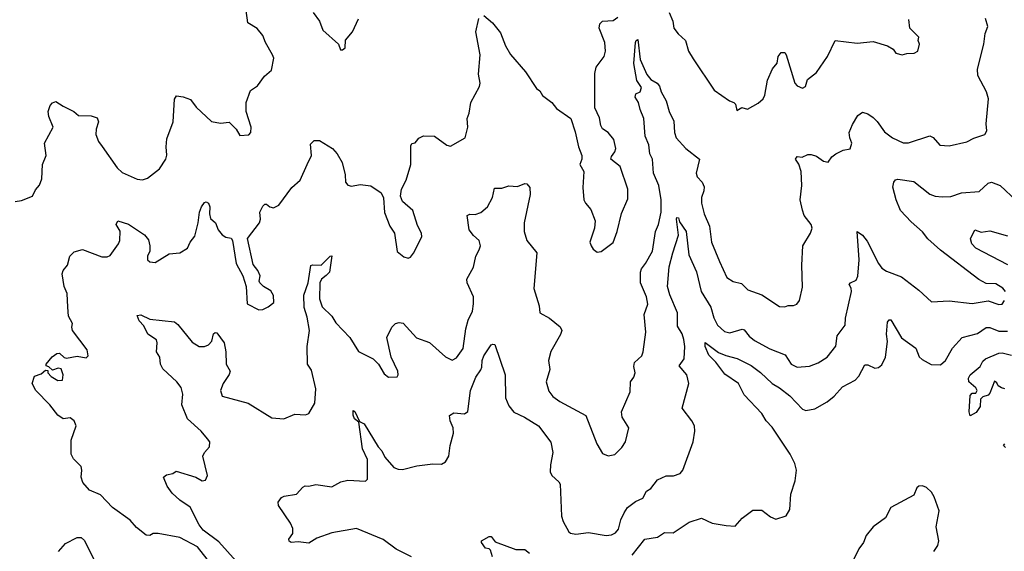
# Model space of a CAD drawing. Extents: x 2199565 to 2323334, y 894172 to 1018966.
# Tile 155 of 256: x 2223260 to 2228827, y 956796 to 959804. Entities that reach past the tile are written whole.
import ezdxf

# ---------------------------------------------------------------- set-up
doc = ezdxf.new("R2010")
doc.units = 0

msp = doc.modelspace()

# ---------------------------------------------------------------- linework, layer by layer
at = {"layer": '0CON10XD'}
for points in [[(2223234.2, 958775.8), (2223269.3, 958780.7), (2223332.5, 958805), (2223349.3, 958840.7), (2223371.7, 958868.3), (2223385.8, 958904.2), (2223389.4, 958985), (2223408.9, 959035), (2223400, 959105), (2223449.2, 959195), (2223424.4, 959255), (2223421.9, 959285), (2223431.4, 959318.6), (2223445, 959333.3), (2223465, 959340), (2223505, 959313.8), (2223566.7, 959285), (2223592.3, 959262.3), (2223665, 959260), (2223697.9, 959247.9), (2223706.4, 959225), (2223691.9, 959185), (2223690, 959155), (2223706, 959115), (2223725.6, 959085.6), (2223812, 958965), (2223839.7, 958939.7), (2223925, 958901.4), (2223955, 958898.1), (2223982.6, 958907.4), (2224049.5, 958960.5), (2224087.1, 959015), (2224092.1, 959037.9), (2224087.5, 959085), (2224091.1, 959128.9), (2224126.9, 959225), (2224136, 959354), (2224146.7, 959373.3), (2224185, 959368), (2224225, 959352), (2224257.9, 959307.9), (2224345, 959228), (2224395, 959218.8), (2224445, 959223.8), (2224484.1, 959184.1), (2224505, 959147.5), (2224555, 959152.5), (2224566.7, 959165), (2224568.8, 959195), (2224540, 959285), (2224540.8, 959335), (2224565, 959403.3), (2224605, 959430), (2224644.3, 959485), (2224682.7, 959517.3), (2224696, 959585), (2224690, 959605), (2224649.4, 959675), (2224634, 959715), (2224603, 959753), (2224550, 959785), (2224541.2, 959855)], [(2223716.1, 957116.1), (2223655, 957141.9), (2223616.5, 957185), (2223607.5, 957215), (2223611.9, 957255), (2223608, 957275), (2223565, 957318.8), (2223551.4, 957345), (2223551.5, 957425), (2223578.8, 957505), (2223568.8, 957535), (2223545, 957550.8), (2223505, 957546), (2223475, 957565.8), (2223430.8, 957625), (2223350.8, 957705), (2223330, 957745), (2223343.6, 957786.4), (2223380.7, 957799.3), (2223405, 957820), (2223418.3, 957818.3), (2223420, 957805), (2223437.5, 957785), (2223475, 957762), (2223502.5, 957765), (2223506.4, 957793.6), (2223495, 957827.5), (2223477, 957833), (2223445, 957820), (2223425, 957840), (2223410, 957845), (2223410, 957855), (2223443.6, 957896.4), (2223470, 957915), (2223485, 957916.2), (2223511.7, 957891.7), (2223525, 957888.8), (2223585, 957899.2), (2223635, 957891.2), (2223647.7, 957902.3), (2223641.2, 957935), (2223558, 958045), (2223554, 958065), (2223558, 958085), (2223535.7, 958125.7), (2223532.2, 958177.8), (2223528.5, 958255), (2223511.4, 958295), (2223500.8, 958365), (2223505.8, 958384.2), (2223530, 958415), (2223543.3, 958465), (2223568.8, 958491.2), (2223615, 958503.1), (2223725, 958462.2), (2223755, 958461.9), (2223770.7, 958469.3), (2223818.6, 958535), (2223825.5, 958554.5), (2223828.1, 958608.1), (2223806.2, 958645), (2223814, 958666), (2223875, 958647.5), (2223966.4, 958586.4), (2223987.7, 958557.7), (2223996.2, 958525), (2223996.7, 958495), (2223983.3, 958465), (2223983.3, 958445), (2223995, 958433.8), (2224025, 958430), (2224105, 958478.8), (2224165, 958484), (2224208.1, 958511.9), (2224223.8, 958545), (2224251.1, 958578.9), (2224269.4, 958655), (2224275.7, 958715), (2224287.5, 958745), (2224305, 958768.8), (2224315, 958773.3), (2224328, 958765), (2224334.1, 958744.1), (2224332.9, 958705), (2224339.5, 958679.5), (2224366.2, 958655), (2224382, 958615), (2224405, 958586.2), (2224425, 958574), (2224455, 958566.7), (2224463.8, 958555), (2224484.3, 958425), (2224521.2, 958355), (2224540, 958295), (2224545.9, 958195.9), (2224611.7, 958161.7), (2224635, 958164), (2224665, 958178.8), (2224696.8, 958203.2), (2224695, 958242.5), (2224679.8, 958269.8), (2224638, 958295), (2224618, 958315), (2224614, 958325), (2224620, 958355), (2224606, 958385), (2224579.5, 958419.5), (2224548.8, 958565), (2224615.6, 958655), (2224621.1, 958675), (2224617.5, 958715), (2224635, 958748), (2224645, 958759.2), (2224655, 958759.2), (2224675, 958744.2), (2224695, 958740), (2224725, 958754.3), (2224799.2, 958855), (2224845.6, 958895), (2224885, 958983.8), (2224909.4, 959035), (2224905, 959100), (2224925, 959119.2), (2224955, 959119.4), (2225028, 959075), (2225055.7, 959045), (2225083.3, 958995), (2225100, 958925), (2225101.9, 958885), (2225115, 958868), (2225135, 958861.4), (2225185, 958871.4), (2225245, 958864), (2225304.2, 958825), (2225317.5, 958795), (2225323, 958713), (2225352.9, 958635), (2225378.1, 958595), (2225395, 958492.5), (2225431.7, 958461.7), (2225455.9, 958454.1), (2225469.5, 958460.5), (2225487, 958483), (2225533.8, 958575), (2225531.2, 958595), (2225509.1, 958639.1), (2225482.9, 958725), (2225424.2, 958775), (2225412.2, 958805), (2225418.1, 958845), (2225444.3, 958895.7), (2225470.8, 958985), (2225470.7, 959089.3), (2225477, 959103), (2225495, 959107.5), (2225503.6, 959116.4), (2225516.7, 959133.3), (2225543.9, 959146.1), (2225605, 959143.8), (2225675, 959094.2), (2225695, 959088.8), (2225778, 959135), (2225794, 959195), (2225790, 959245), (2225802, 959275), (2225810, 959335), (2225858.8, 959425), (2225864, 959445), (2225854.4, 959495), (2225863.3, 959605), (2225838.8, 959735), (2225855, 959810)], [(2224918.8, 959845), (2224954.5, 959794.5), (2224974.5, 959744.5), (2225062.5, 959665), (2225073.6, 959633.6), (2225085, 959632.5), (2225100, 959645), (2225101.7, 959688.3), (2225142.5, 959735), (2225175, 959807.5)], [(2225885, 959827.5), (2225933.3, 959785), (2225978.3, 959728.3), (2226006.9, 959655), (2226035, 959606.7), (2226119.1, 959509.1), (2226182, 959415), (2226200.2, 959400.2), (2226216, 959375), (2226269.2, 959335), (2226295, 959300.8), (2226376.7, 959245), (2226399.7, 959169.7), (2226419.2, 959085), (2226438.8, 959035), (2226438.8, 959015), (2226426.7, 958985), (2226450, 958945), (2226442.9, 958855), (2226450, 958785), (2226458, 958765), (2226489.5, 958729.5), (2226514, 958665), (2226510, 958625), (2226483.8, 958545), (2226490, 958525), (2226502.5, 958505), (2226525, 958487.5), (2226548.3, 958491.7), (2226615, 958543.3), (2226637.5, 958605), (2226663, 958707), (2226699.1, 958790.9), (2226698.1, 958845), (2226655, 958973.3), (2226602.5, 959015), (2226605, 959030), (2226625, 959056.7), (2226630.8, 959075), (2226618.6, 959125), (2226586.2, 959165), (2226555, 959186.7), (2226545.8, 959205), (2226538.8, 959248.8), (2226510.8, 959305), (2226511.3, 959498.7), (2226520, 959535), (2226563.8, 959596.2), (2226572.2, 959625), (2226568.2, 959675), (2226535.6, 959755), (2226539.1, 959780.9), (2226555, 959795.8), (2226615, 959798.1), (2226642.4, 959817.6)], [(2226931.4, 959845), (2226952.5, 959795), (2226959.2, 959755), (2226983, 959723), (2227024.2, 959685), (2227040.8, 959625), (2227067, 959583), (2227186.2, 959405), (2227273.9, 959343.9), (2227297.5, 959335), (2227307.5, 959325), (2227315, 959290), (2227343.3, 959306.7), (2227375, 959297.5), (2227435, 959331.2), (2227463.8, 959355), (2227473, 959377), (2227487.9, 959462.1), (2227516.2, 959525), (2227542.7, 959557.3), (2227548, 959595), (2227565, 959618), (2227585, 959618.8), (2227593.8, 959605), (2227642, 959445), (2227655, 959428.8), (2227685, 959416.7), (2227702.5, 959425), (2227713.3, 959465), (2227765.8, 959505), (2227826.2, 959595), (2227870, 959685), (2227995, 959670), (2228085, 959680), (2228165.9, 959655.9), (2228197.7, 959637.7), (2228213.9, 959613.9), (2228250, 959605), (2228275, 959612.5), (2228316.4, 959613.6), (2228337.5, 959625), (2228347.5, 959665), (2228340, 959685), (2228342.5, 959705), (2228292.5, 959755), (2228286.2, 959805)], [(2227216.1, 958436.1), (2227258.8, 958345), (2227293.4, 958323.4), (2227340.9, 958310.9), (2227376.7, 958275), (2227456.4, 958246.4), (2227555, 958181.2), (2227585, 958178.8), (2227605, 958186.2), (2227635, 958186.2), (2227653.3, 958195), (2227668, 958215), (2227685, 958290), (2227681.1, 958415), (2227687.5, 958525), (2227730.8, 958595), (2227740.8, 958625), (2227734.2, 958645), (2227695.5, 958695.5), (2227685.4, 958725.4), (2227672.2, 958785), (2227681.2, 958865), (2227677.5, 958945), (2227665.7, 958985.7), (2227646.7, 959015), (2227655, 959028.8), (2227683.6, 959026.4), (2227715, 959040), (2227735, 959041.2), (2227765, 959030.8), (2227805, 959003.8), (2227831.7, 958998.3), (2227852.3, 959027.7), (2227873.3, 959045), (2227915, 959066.2), (2227955, 959072.5), (2227964.2, 959105), (2227954.2, 959135.8), (2227949.4, 959165), (2227969.3, 959210.7), (2227997.7, 959262.3), (2228025, 959280.8), (2228055, 959271.9), (2228085, 959250), (2228108.4, 959228.4), (2228149.4, 959169.4), (2228195, 959135.6), (2228255, 959106.7), (2228285, 959107.8), (2228405, 959145.8), (2228425, 959136.2), (2228463, 959093), (2228515, 959089.4), (2228615, 959112.9), (2228655, 959134.2), (2228716.7, 959155), (2228728.8, 959175), (2228724.1, 959214.1), (2228737.3, 959355), (2228726.2, 959396.2), (2228677.9, 959487.9), (2228674.4, 959524.4), (2228710.8, 959665), (2228718, 959725), (2228733.3, 959765), (2228719.7, 959809.7)], [(2224516.5, 956705), (2224385, 956850), (2224296.8, 956915), (2224273.9, 956945), (2224224.2, 957045), (2224164.6, 957084.6), (2224121.4, 957125), (2224093.8, 957165), (2224072.5, 957215), (2224090.5, 957229.5), (2224125, 957236.7), (2224145, 957248.8), (2224255, 957215.6), (2224292.5, 957195), (2224310.8, 957199.2), (2224322.5, 957225), (2224295.8, 957335), (2224304, 957355), (2224332.7, 957387.3), (2224334.2, 957415), (2224322.2, 957432.2), (2224286.7, 957475), (2224209.3, 957545), (2224176.2, 957625), (2224182.8, 957685), (2224173.2, 957723.3), (2224148.5, 957755), (2224069.1, 957829.1), (2224056.9, 957855), (2224052, 957895), (2224034, 957925), (2224037.5, 957975), (2224033, 957993), (2223984.4, 958025), (2223961.2, 958071.2), (2223935, 958100), (2223925, 958130), (2223945, 958134.3), (2223995, 958110), (2224135, 958094.4), (2224155, 958079.4), (2224235, 957980), (2224275, 957954.3), (2224305, 957954.3), (2224328, 957965), (2224345.6, 957985), (2224355, 958026.2), (2224365, 958034.2), (2224375, 958032.9), (2224415.5, 957975), (2224425.5, 957925), (2224427.8, 957855), (2224449.5, 957815), (2224445, 957796), (2224410.6, 957745), (2224394.4, 957705), (2224403.8, 957673.8), (2224552.5, 957635), (2224685, 957552), (2224753.9, 957546.1), (2224815, 957572.5), (2224875, 957567.5), (2224895, 957576.2), (2224928.1, 957635), (2224933.5, 957715), (2224910.2, 957820.2), (2224886.9, 957855), (2224885.3, 957955), (2224898.1, 958045), (2224885, 958121.2), (2224867.5, 958175), (2224865.8, 958245), (2224890, 958315), (2224906.9, 958413.1), (2224915, 958417.5), (2224965, 958414.4), (2225015, 958466.2), (2225025, 958467.5), (2225011.2, 958375), (2224993.2, 958356.8), (2224965.5, 958335), (2224956.2, 958315), (2224955.3, 958225), (2224969.6, 958179.6), (2225025, 958125.6), (2225048, 958088), (2225125.7, 958005), (2225175, 957926.2), (2225258.8, 957885), (2225288, 957855), (2225320.7, 957800.7), (2225345, 957781.4), (2225395, 957783.8), (2225400, 957795), (2225397.8, 957815), (2225360, 957895), (2225335.7, 958005), (2225364.3, 958065), (2225385, 958085.8), (2225405, 958090.8), (2225427.6, 958087.6), (2225504.2, 958004.2), (2225577.3, 957977.3), (2225666.8, 957896.8), (2225705, 957876.8), (2225730.1, 957889.9), (2225767.5, 957942.5), (2225781.8, 958055), (2225795.7, 958104.3), (2225820.8, 958155), (2225826.3, 958196.3), (2225825.4, 958235.4), (2225790.6, 958315), (2225787.8, 958335), (2225825, 958403.3), (2225838.1, 958465), (2225858.5, 958501.5), (2225864.5, 958525), (2225858.1, 958555), (2225825, 958582.5), (2225801.9, 958615), (2225790.8, 958695), (2225805, 958704.3), (2225835, 958701.5), (2225866.3, 958713.7), (2225905, 958745.7), (2225933.2, 958796.8), (2225945, 958850), (2225985, 958850), (2226025, 958864), (2226075, 958860), (2226115, 958876), (2226126.7, 958875), (2226144, 958855), (2226145.7, 958815), (2226111.9, 958655), (2226111.4, 958605), (2226127.5, 958555), (2226183.3, 958485), (2226167.5, 958282.5), (2226197.5, 958185), (2226201.2, 958145), (2226255, 958115.8), (2226315.7, 958065.7), (2226324.4, 958045), (2226318.3, 958021.7), (2226263.2, 957926.8), (2226250, 957875), (2226256.9, 957825), (2226237.3, 957755), (2226251.3, 957701.3), (2226275, 957672), (2226313.7, 957643.7), (2226460, 957565), (2226522.5, 957405), (2226555, 957350), (2226586.1, 957336.1), (2226625, 957343.8), (2226665, 957382.9), (2226684.3, 957415), (2226704.3, 957495), (2226666.9, 957555), (2226663.3, 957585), (2226711.3, 957698.7), (2226713.3, 957755), (2226731.7, 957781.7), (2226739.2, 957805), (2226732.1, 957842.1), (2226735, 957863.3), (2226777.4, 957902.6), (2226785.7, 957925), (2226799.5, 958035), (2226790.6, 958135), (2226810.6, 958195), (2226803.6, 958235), (2226769.5, 958315), (2226769.3, 958375), (2226775.3, 958395), (2226798.7, 958425), (2226837.2, 958495), (2226855.4, 958605), (2226871.5, 958645), (2226886.1, 958715), (2226885.9, 958785), (2226873.2, 958865), (2226843.8, 958935), (2226838.5, 959015), (2226822.9, 959045), (2226816.4, 959096.4), (2226796.5, 959145), (2226788.2, 959245), (2226767.5, 959295), (2226759.2, 959335), (2226740, 959365), (2226744, 959385), (2226767.1, 959395), (2226775, 959420), (2226749.6, 959459.6), (2226731.6, 959555), (2226741.1, 959675), (2226745, 959686.4), (2226755, 959691.1), (2226768.2, 959578.1), (2226805, 959492.9), (2226827.5, 959465), (2226864.3, 959444.3), (2226877.5, 959427.5), (2226886.7, 959395), (2226914.5, 959345), (2226931.5, 959285), (2226959.2, 959229.2), (2226962, 959165), (2226970.9, 959135), (2227025.2, 959075.2), (2227103.8, 959015), (2227084.7, 958935), (2227090.7, 958915), (2227118.9, 958885), (2227128.9, 958858.9), (2227128.2, 958835), (2227115, 958797.5), (2227115.4, 958765), (2227130, 958705), (2227159.6, 958635), (2227171.1, 958545), (2227216.1, 958436.1)], [(2228833.8, 958265), (2228818, 958285), (2228778.7, 958308.7), (2228725, 958311.9), (2228683.5, 958333.5), (2228465, 958500), (2228393.6, 958563.6), (2228365, 958602.5), (2228299.6, 958659.6), (2228239.5, 958725), (2228214.7, 958784.7), (2228197, 958857), (2228201.4, 958885), (2228212, 958898), (2228225, 958901.9), (2228315, 958887.8), (2228405, 958817.3), (2228435, 958805.4), (2228475, 958800.8), (2228525, 958802.7), (2228585, 958824.4), (2228685, 958832.5), (2228735, 958878), (2228755, 958884.2), (2228803.8, 958865), (2228895, 958779.2)], [(2225474.4, 956765), (2225388.5, 956808.5), (2225315, 956862.3), (2225165, 956925.9), (2225025, 956900.9), (2224940.4, 956869.6), (2224895, 956842.5), (2224835, 956848.9), (2224795, 956846.2), (2224783, 956853), (2224782, 956865), (2224803.4, 956896.6), (2224804.4, 956925), (2224791.4, 956955), (2224723.3, 957055), (2224721.5, 957075), (2224739.7, 957100.3), (2224755, 957108.4), (2224825, 957118.9), (2224860.5, 957159.5), (2224874.2, 957165.8), (2224895, 957164.2), (2224935, 957174.4), (2225025, 957160), (2225075, 957189.1), (2225115, 957198.9), (2225215, 957192.5), (2225225.6, 957204.4), (2225225.5, 957235), (2225227.1, 957315), (2225197.8, 957375), (2225177.5, 957527.5), (2225153.3, 957545), (2225144.5, 957565.5), (2225145, 957593.3), (2225155, 957586.7), (2225181.2, 957531.2), (2225206.7, 957516.7), (2225287.4, 957387.4), (2225307.1, 957365), (2225325, 957328), (2225375, 957270.9), (2225400.2, 957260.2), (2225425, 957258.5), (2225505, 957280.5), (2225595, 957291.4), (2225645, 957289.2), (2225667.9, 957302.1), (2225685.7, 957335), (2225693.3, 957395), (2225712.5, 957465), (2225710.8, 957495), (2225694.2, 957535), (2225690, 957565), (2225715, 957579.2), (2225775, 957572.9), (2225793.3, 957586.7), (2225809.4, 957705), (2225838.6, 957781.4), (2225866.5, 957823.5), (2225873.1, 957836.9), (2225874.5, 957875), (2225885, 957901.2), (2225925, 957963.3), (2225935, 957968.8), (2225945.7, 957965.7), (2226004.3, 957795), (2226007.5, 957665), (2226025, 957620), (2226053.1, 957583.1), (2226114.6, 957554.6), (2226193.1, 957505), (2226263.5, 957413.5), (2226274.4, 957355), (2226260.6, 957285), (2226260, 957245), (2226268, 957225), (2226308.7, 957188.7), (2226316, 957175), (2226323.3, 956995), (2226331.9, 956965), (2226365, 956906.2), (2226375, 956898.8), (2226405, 956893.8), (2226475, 956903.1), (2226575, 956885.6), (2226605, 956890), (2226628.6, 956901.4), (2226645, 956922), (2226658.5, 956975), (2226677, 957013), (2226696, 957044), (2226742.4, 957077.6), (2226782.9, 957097.1), (2226804.6, 957135.4), (2226828.7, 957151.3), (2226865, 957201.2), (2226915, 957223.8), (2226957.3, 957222.7), (2226995, 957236.2), (2227010, 957255), (2227068, 957415), (2227077.5, 957475), (2227074.3, 957505), (2227060, 957535), (2227005.8, 957605.8), (2227043.9, 957745), (2227031.2, 957795), (2226989.2, 957845), (2227016.2, 957885), (2227020, 957955), (2227015.3, 957994.7), (2227005, 958026.9), (2226979, 958069), (2226979.1, 958145), (2226936.1, 958246.1), (2226922.7, 958295), (2226932.2, 958405), (2226953.1, 958485), (2226984.7, 958585), (2226972.5, 958675), (2226975, 958683.8), (2226985, 958682.5), (2226990.9, 958660.9), (2227028.2, 958605), (2227042.5, 958472.5), (2227086.6, 958376.6), (2227112.4, 958265), (2227168, 958178), (2227185, 958116), (2227204.6, 958075), (2227245, 958039.5), (2227275, 958031.5), (2227345, 958051.9), (2227355, 958048.6), (2227385, 958012.5), (2227415, 957988.2), (2227501.2, 957941.2), (2227587.6, 957907.6), (2227622.5, 957855), (2227655, 957838.6), (2227725, 957843.8), (2227775, 957862), (2227825.7, 957895), (2227875, 957956.7), (2227882.5, 958015), (2227926.7, 958075), (2227928.6, 958115), (2227962, 958265), (2227961.2, 958285), (2227950, 958305), (2227957.5, 958315), (2227989.5, 958330.5), (2227997.7, 958352.3), (2228006.2, 958445), (2227995, 958606.2), (2228025.3, 958585.3), (2228051.4, 958551.4), (2228114.7, 958425), (2228135, 958398.2), (2228161.5, 958381.5), (2228245, 958348.1), (2228343, 958273), (2228415, 958208), (2228515, 958212.5), (2228645, 958198.9), (2228735, 958212.2), (2228795, 958192.9), (2228815, 958193.8), (2228827.1, 958215)], [(2228846.8, 958416.8), (2228665, 958511.5), (2228643.5, 958535), (2228636, 958564), (2228660, 958615), (2228695, 958601.2), (2228745, 958608.6), (2228845, 958580)], [(2226722.1, 956775), (2226795, 956865.7), (2226865, 956875.6), (2226905, 956902.2), (2226955, 956900), (2227045, 956960.8), (2227115, 956983.8), (2227175, 956956.2), (2227255, 956942.5), (2227305, 956938), (2227345, 956984.2), (2227405, 957028.6), (2227455, 957028.1), (2227505, 956990.6), (2227535, 956977.8), (2227593.3, 956996.7), (2227615, 957033.3), (2227619.7, 957120.3), (2227644.6, 957195.4), (2227651.1, 957255), (2227642, 957292), (2227616.9, 957345), (2227515, 957497.9), (2227479.6, 957535), (2227456.7, 957575), (2227355, 957681.1), (2227324.5, 957745), (2227247.4, 957797.4), (2227195, 957866), (2227155.6, 957905), (2227136, 957955), (2227135, 957976.7), (2227210.7, 957920.7), (2227253.1, 957903.1), (2227316.5, 957886.5), (2227395, 957847.7), (2227448.2, 957808.2), (2227515, 957744.6), (2227555, 957721.8), (2227614.5, 957675), (2227685, 957600.6), (2227705, 957593.3), (2227755, 957602.7), (2227825, 957642.5), (2227865, 957674.4), (2227912.7, 957727.3), (2227984.3, 957765), (2228005, 957787.5), (2228038.6, 957851.4), (2228055, 957851.8), (2228095, 957832.9), (2228115, 957836.5), (2228135, 957851.9), (2228154.6, 957895), (2228166.2, 957983.8), (2228160.4, 958025), (2228166.8, 958093.2), (2228175, 958105.8), (2228185, 958106), (2228244.7, 958004.7), (2228326.7, 957945), (2228345.4, 957895.4), (2228361.8, 957881.8), (2228412.5, 957852.5), (2228465, 957851.5), (2228494.7, 957875.3), (2228534.7, 957945.3), (2228588, 958005), (2228675, 958028), (2228725, 958062.9), (2228745, 958062), (2228795, 958042.3), (2228845, 958042.2)], [(2228830, 957715), (2228811.7, 957721.7), (2228791.7, 957731.7), (2228785, 957750), (2228771.7, 957758.3), (2228745, 957690), (2228735, 957680), (2228705, 957670), (2228692.5, 957657.5), (2228690, 957615), (2228667.7, 957582.3), (2228633, 957563), (2228627.5, 957585), (2228633, 957677), (2228645, 957690), (2228665, 957690), (2228672.5, 957705), (2228665, 957720), (2228626.7, 957755), (2228624, 957775), (2228633.8, 957795), (2228689.3, 957840.7), (2228705, 957872.5), (2228720, 957885), (2228796.4, 957916.4), (2228815, 957918.8), (2228867.5, 957905)], [(2228833, 957383), (2228822.5, 957395), (2228830, 957405)], [(2228428, 956795), (2228451.3, 956828.7), (2228456.9, 956855), (2228440.5, 956935), (2228458.6, 957025), (2228430.6, 957105), (2228415, 957130), (2228386.6, 957156.6), (2228365, 957165.6), (2228343.8, 957165), (2228332.5, 957155), (2228315, 957114.2), (2228185, 957043.3), (2228155.7, 956985), (2228085, 956934.3), (2228046.2, 956886.2), (2228031.1, 956845), (2228005, 956810.8), (2227956.6, 956713.4)], [(2224341.5, 956725), (2224265, 956821.2), (2224165, 956873.3), (2224042.3, 956897.7), (2224015, 956896), (2223995, 956886.2), (2223975, 956888), (2223921.3, 956931.3), (2223885, 956972.5), (2223784.5, 957044.5), (2223716.1, 957116.1)], [(2223478.6, 956795), (2223519.3, 956840.7), (2223585, 956874), (2223607.5, 956875), (2223627, 956857), (2223679.7, 956749.7)], [(2225932.5, 956765), (2225921.7, 956801.7), (2225915, 956810), (2225893.6, 956813.6), (2225870, 956845), (2225870, 956855), (2225915, 956880), (2225925, 956880), (2225948.8, 956848.8), (2226065, 956806.2), (2226116.4, 956806.4), (2226142.5, 956785)]]:
    msp.add_lwpolyline(points, dxfattribs=at)

doc.saveas('drawing.dxf')
